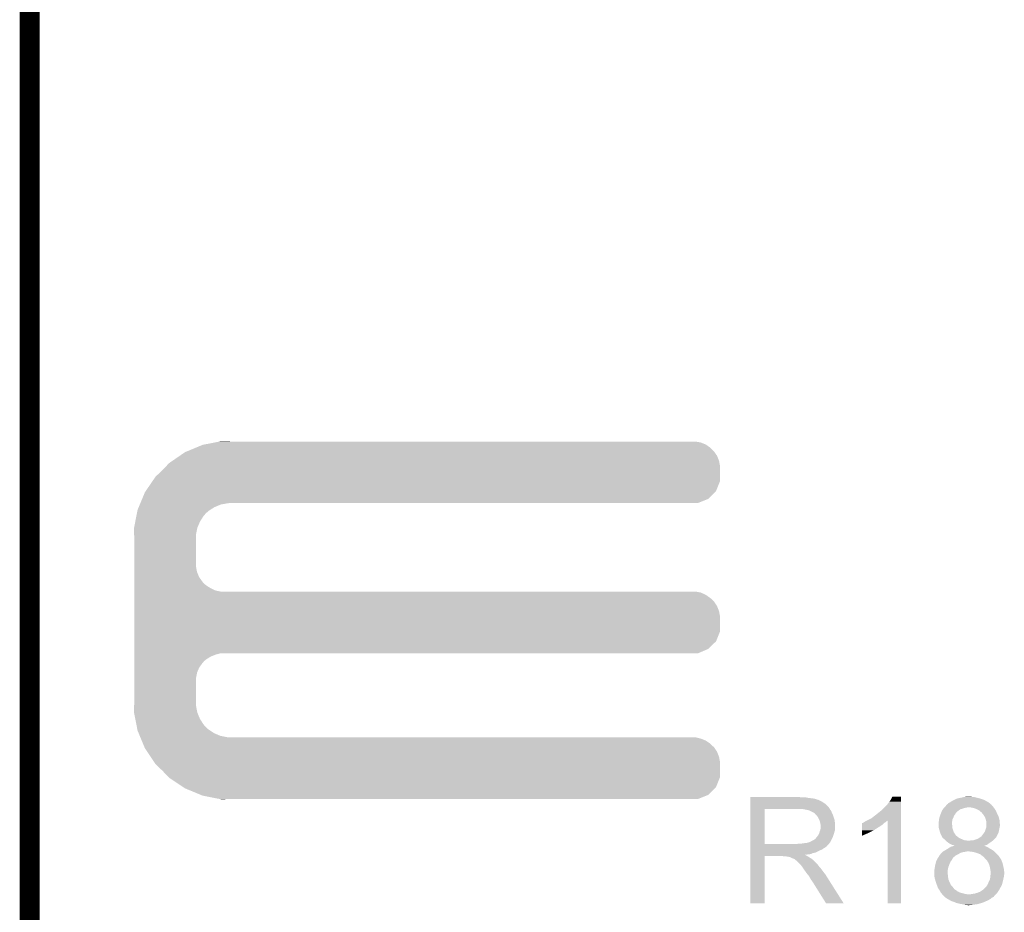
# Model space of a CAD drawing. Extents: x -1.3 to 24.2, y -3.9 to 53.4.
# Tile 20 of 57: x -1.3 to 6.2, y 19.2 to 26.1. Entities that reach past the tile are written whole.
import ezdxf

# ---------------------------------------------------------------- set-up
doc = ezdxf.new("R2010")
doc.units = 0
doc.layers.add('TWO-WIRE_ETH_3_CLICK_V103_GKO', color=9, linetype='CONTINUOUS')
doc.layers.add('TWO-WIRE_ETH_3_CLICK_V103_GTO', color=11, linetype='CONTINUOUS')

msp = doc.modelspace()

# ---------------------------------------------------------------- linework, layer by layer
at = {"layer": 'TWO-WIRE_ETH_3_CLICK_V103_GKO', "const_width": 0.1524}
msp.add_lwpolyline([(-1.27, -3.81), (-1.27, 50.1396)], dxfattribs=at)
at = {"layer": 'TWO-WIRE_ETH_3_CLICK_V103_GTO'}
for points in [[(0.066262, 22.814278), (0.143848, 22.829518), (3.901442, 22.814278), (3.863342, 22.829518)], [(0.143848, 22.829518), (0.18265, 22.83714), (3.863342, 22.829518), (3.822702, 22.83714)], [(0.18265, 22.83714), (0.195582, 22.83968), (0.26924, 22.83714), (0.195582, 22.83968)], [(-0.12192, 22.72792), (-0.08128, 22.75586), (3.9878, 22.72792), (3.968458, 22.75586)], [(-0.08128, 22.75586), (-0.069042, 22.76094), (3.968458, 22.75586), (3.96494, 22.76094)], [(-0.069042, 22.76094), (0.004382, 22.791418), (3.96494, 22.76094), (3.934462, 22.791418)], [(0.004382, 22.791418), (0.053342, 22.81174), (3.934462, 22.791418), (3.905108, 22.81174)], [(0.053342, 22.81174), (0.066262, 22.814278), (3.905108, 22.81174), (3.901442, 22.814278)], [(-0.224974, 22.649178), (-0.203198, 22.67204), (4.01066, 22.649178), (4.006374, 22.67204)], [(-0.203198, 22.67204), (-0.17734, 22.689818), (4.006374, 22.67204), (4.00304, 22.689818)], [(-0.17734, 22.689818), (-0.12192, 22.72792), (4.00304, 22.689818), (3.9878, 22.72792)], [(-0.307338, 22.5679), (-0.254, 22.6187), (4.010658, 22.5679), (4.010658, 22.6187)], [(-0.254, 22.6187), (-0.224974, 22.649178), (4.010658, 22.6187), (4.01066, 22.649178)], [(-0.381702, 22.45868), (-0.329824, 22.534876), (3.980176, 22.45868), (4.010658, 22.534876)], [(-0.329824, 22.534876), (-0.307338, 22.5679), (4.010658, 22.534876), (4.010658, 22.5679)], [(-0.409706, 22.39772), (-0.388618, 22.448522), (3.919216, 22.39772), (3.970018, 22.448522)], [(-0.388618, 22.448522), (-0.381702, 22.45868), (3.970018, 22.448522), (3.980176, 22.45868)], [(-0.422358, 22.36724), (-0.409706, 22.39772), (3.843016, 22.36724), (3.919216, 22.39772)], [(-0.44949, 22.2885), (-0.445996, 22.30628), (0.078738, 22.2885), (0.099058, 22.30628)], [(-0.445996, 22.30628), (-0.444498, 22.313902), (0.099058, 22.30628), (0.110838, 22.313902)], [(-0.444498, 22.313902), (-0.436066, 22.334218), (0.110838, 22.313902), (0.14224, 22.334218)], [(-0.436066, 22.334218), (-0.427632, 22.354538), (0.14224, 22.334218), (0.190498, 22.354538)], [(-0.427632, 22.354538), (-0.423414, 22.3647), (0.190498, 22.354538), (0.24384, 22.3647)], [(-0.423414, 22.3647), (-0.422358, 22.36724), (0.24384, 22.3647), (0.26924, 22.36724)], [(-0.471444, 22.176738), (-0.461964, 22.225), (0.0127, 22.176738), (0.03302, 22.225)], [(-0.461964, 22.225), (-0.453482, 22.268178), (0.03302, 22.225), (0.06096, 22.268178)], [(-0.453482, 22.268178), (-0.44949, 22.2885), (0.06096, 22.268178), (0.078738, 22.2885)], [(-0.47244, 22.171662), (-0.471444, 22.176738), (0.011684, 22.171662), (0.0127, 22.176738)], [(-0.470862, 22.125938), (-0.47244, 22.171662), (0.00254, 22.125938), (0.011684, 22.171662)], [(-0.4699, 22.098), (-0.470862, 22.125938), (0.00254, 22.098), (0.00254, 22.125938)], [(-0.4699, 21.879558), (-0.4699, 22.098), (0.00254, 21.879558), (0.00254, 22.098)], [(-0.4699, 21.838918), (-0.4699, 21.879558), (0.010162, 21.838918), (0.00254, 21.879558)], [(-0.4699, 21.800818), (-0.4699, 21.838918), (0.025402, 21.800818), (0.010162, 21.838918)], [(-0.4699, 21.76526), (-0.4699, 21.800818), (0.0508, 21.76526), (0.025402, 21.800818)], [(-0.4699, 21.750018), (-0.4699, 21.76526), (0.063502, 21.750018), (0.0508, 21.76526)], [(-0.4699, 21.73732), (-0.4699, 21.750018), (0.078742, 21.73732), (0.063502, 21.750018)], [(-0.4699, 21.71446), (-0.4699, 21.73732), (0.114302, 21.71446), (0.078742, 21.73732)], [(-0.4699, 21.69668), (-0.4699, 21.71446), (0.152402, 21.69668), (0.114302, 21.71446)], [(-0.4699, 21.68906), (-0.4699, 21.69668), (0.190502, 21.68906), (0.152402, 21.69668)], [(-0.4699, 21.681438), (-0.4699, 21.68906), (3.863342, 21.681438), (3.822702, 21.68906)], [(-0.4699, 21.663658), (-0.4699, 21.681438), (3.901442, 21.663658), (3.863342, 21.681438)], [(-0.4699, 21.6408), (-0.4699, 21.663658), (3.93446, 21.6408), (3.901442, 21.663658)], [(-0.4699, 21.628102), (-0.4699, 21.6408), (3.949698, 21.628102), (3.93446, 21.6408)], [(-0.4699, 21.612858), (-0.4699, 21.628102), (3.96494, 21.612858), (3.949698, 21.628102)], [(-0.4699, 21.5773), (-0.4699, 21.612858), (3.9878, 21.5773), (3.96494, 21.612858)], [(-0.4699, 21.539198), (-0.4699, 21.5773), (4.00304, 21.539198), (3.9878, 21.5773)], [(-0.4699, 21.498558), (-0.4699, 21.539198), (4.01066, 21.498558), (4.00304, 21.539198)], [(-0.4699, 21.384256), (-0.4699, 21.498558), (4.010658, 21.384256), (4.01066, 21.498558)], [(-0.4699, 21.30806), (-0.4699, 21.384256), (3.980178, 21.30806), (4.010658, 21.384256)], [(-0.4699, 21.249638), (-0.4699, 21.30806), (3.919216, 21.249638), (3.980178, 21.30806)], [(-0.4699, 21.21662), (-0.4699, 21.249638), (3.843016, 21.21662), (3.919216, 21.249638)], [(-0.4699, 21.206458), (-0.4699, 21.21662), (0.152398, 21.206458), (0.190496, 21.21662)], [(-0.4699, 21.191218), (-0.4699, 21.206458), (0.1143, 21.191218), (0.152398, 21.206458)], [(-0.4699, 21.16836), (-0.4699, 21.191218), (0.07874, 21.16836), (0.1143, 21.191218)], [(-0.4699, 21.155658), (-0.4699, 21.16836), (0.063498, 21.155658), (0.07874, 21.16836)], [(-0.4699, 21.14042), (-0.4699, 21.155658), (0.0508, 21.14042), (0.063498, 21.155658)], [(-0.4699, 21.10486), (-0.4699, 21.14042), (0.0254, 21.10486), (0.0508, 21.14042)], [(-0.4699, 21.066758), (-0.4699, 21.10486), (0.01016, 21.066758), (0.0254, 21.10486)], [(-0.4699, 21.026118), (-0.4699, 21.066758), (0.00254, 21.026118), (0.01016, 21.066758)], [(-0.4699, 20.8407), (-0.4699, 21.026118), (0.00254, 20.8407), (0.00254, 21.026118)], [(-0.47244, 20.767042), (-0.470776, 20.815298), (0.011734, 20.767042), (0.00254, 20.815298)], [(-0.470776, 20.815298), (-0.4699, 20.8407), (0.00254, 20.815298), (0.00254, 20.8407)], [(-0.47144, 20.761958), (-0.47244, 20.767042), (0.012702, 20.761958), (0.011734, 20.767042)], [(-0.461962, 20.7137), (-0.47144, 20.761958), (0.033022, 20.7137), (0.012702, 20.761958)], [(-0.453478, 20.670518), (-0.461962, 20.7137), (0.06096, 20.670518), (0.033022, 20.7137)], [(-0.449488, 20.650198), (-0.453478, 20.670518), (0.07874, 20.650198), (0.06096, 20.670518)], [(-0.445996, 20.63242), (-0.449488, 20.650198), (0.099062, 20.63242), (0.07874, 20.650198)], [(-0.4445, 20.624802), (-0.445996, 20.63242), (0.110836, 20.624802), (0.099062, 20.63242)], [(-0.436064, 20.60448), (-0.4445, 20.624802), (0.14224, 20.60448), (0.110836, 20.624802)], [(-0.427628, 20.58416), (-0.436064, 20.60448), (0.190502, 20.58416), (0.14224, 20.60448)], [(-0.423412, 20.574), (-0.427628, 20.58416), (0.243842, 20.574), (0.190502, 20.58416)], [(-0.419194, 20.563838), (-0.423412, 20.574), (3.863342, 20.563838), (3.822702, 20.574)], [(-0.412868, 20.548598), (-0.419194, 20.563838), (3.901442, 20.548598), (3.863342, 20.563838)], [(-0.403378, 20.525738), (-0.412868, 20.548598), (3.934462, 20.525738), (3.901442, 20.548598)], [(-0.397054, 20.5105), (-0.403378, 20.525738), (3.9497, 20.5105), (3.934462, 20.525738)], [(-0.39178, 20.497796), (-0.397054, 20.5105), (3.96494, 20.497796), (3.9497, 20.5105)], [(-0.38862, 20.49018), (-0.39178, 20.497796), (3.969838, 20.49018), (3.96494, 20.497796)], [(-0.369992, 20.46224), (-0.38862, 20.49018), (3.9878, 20.46224), (3.969838, 20.49018)], [(-0.344592, 20.424138), (-0.369992, 20.46224), (4.00304, 20.424138), (3.9878, 20.46224)], [(-0.317498, 20.383498), (-0.344592, 20.424138), (4.01066, 20.383498), (4.00304, 20.424138)], [(-0.30734, 20.36826), (-0.317498, 20.383498), (4.010658, 20.36826), (4.01066, 20.383498)], [(-0.254, 20.31746), (-0.30734, 20.36826), (4.010658, 20.31746), (4.010658, 20.36826)], [(-0.208034, 20.269196), (-0.254, 20.31746), (4.010658, 20.269196), (4.010658, 20.31746)], [(-0.203202, 20.264122), (-0.208034, 20.269196), (4.008628, 20.264122), (4.010658, 20.269196)], [(-0.096518, 20.193), (-0.203202, 20.264122), (3.980176, 20.193), (4.008628, 20.264122)], [(-0.081282, 20.182842), (-0.096518, 20.193), (3.970018, 20.182842), (3.980176, 20.193)], [(0.041106, 20.13204), (-0.081282, 20.182842), (3.919216, 20.13204), (3.970018, 20.182842)], [(0.053338, 20.126962), (0.041106, 20.13204), (3.90652, 20.126962), (3.919216, 20.13204)], [(0.18265, 20.10156), (0.053338, 20.126962), (3.843016, 20.10156), (3.90652, 20.126962)], [(4.24182, 20.11426), (4.241822, 20.1168), (4.627882, 20.11426), (4.617722, 20.1168)], [(4.24182, 20.10918), (4.24182, 20.11426), (4.68884, 20.10918), (4.663442, 20.11426)], [(4.24182, 20.10664), (4.24182, 20.10918), (4.716782, 20.10664), (4.68884, 20.10918)], [(5.31876, 20.099022), (5.328922, 20.119318), (5.394958, 20.099022), (5.39496, 20.119318)], [(5.328922, 20.119318), (5.328934, 20.11934), (5.39496, 20.119318), (5.328934, 20.11934)], [(5.8293, 20.10664), (5.84454, 20.10918), (5.992708, 20.10664), (5.983394, 20.10918)], [(5.84454, 20.10918), (5.855546, 20.11172), (5.983394, 20.10918), (5.97408, 20.11172)], [(5.855546, 20.11172), (5.866552, 20.11426), (5.97408, 20.11172), (5.96392, 20.11426)], [(5.866552, 20.11426), (5.87756, 20.1168), (5.96392, 20.11426), (5.951222, 20.1168)], [(5.87756, 20.1168), (5.895342, 20.11934), (5.941062, 20.1168), (5.930898, 20.11934)], [(0.195578, 20.09902), (0.18265, 20.10156), (0.195578, 20.09902), (0.26924, 20.10156)], [(4.241818, 20.035518), (4.24182, 20.065998), (4.84378, 20.035518), (4.813302, 20.065998)], [(4.241818, 20.02536), (4.241818, 20.035518), (4.850136, 20.02536), (4.84378, 20.035518)], [(4.24182, 20.101558), (4.24182, 20.10664), (4.742182, 20.101558), (4.716782, 20.10664)], [(4.24182, 20.09648), (4.24182, 20.101558), (4.754882, 20.09648), (4.742182, 20.101558)], [(4.24182, 20.093922), (4.24182, 20.09648), (4.76758, 20.093922), (4.754882, 20.09648)], [(4.24182, 20.091396), (4.24182, 20.093922), (4.767596, 20.091396), (4.76758, 20.093922)], [(4.24182, 20.08886), (4.24182, 20.091396), (4.7752, 20.08886), (4.767596, 20.091396)], [(4.24182, 20.08378), (4.24182, 20.08886), (4.785358, 20.08378), (4.7752, 20.08886)], [(4.24182, 20.076162), (4.24182, 20.08378), (4.79806, 20.076162), (4.785358, 20.08378)], [(4.24182, 20.065998), (4.24182, 20.076162), (4.813302, 20.065998), (4.79806, 20.076162)], [(5.24002, 20.01012), (5.29082, 20.060922), (5.394956, 20.01012), (5.394958, 20.060922)], [(5.29082, 20.060922), (5.30606, 20.08124), (5.394958, 20.060922), (5.394958, 20.08124)], [(5.30606, 20.08124), (5.31876, 20.099022), (5.394958, 20.08124), (5.394958, 20.099022)], [(5.719064, 20.0279), (5.723128, 20.03298), (5.8674, 20.0279), (5.882642, 20.03298)], [(5.723128, 20.03298), (5.72516, 20.03552), (5.882642, 20.03298), (5.895342, 20.03552)], [(5.72516, 20.03552), (5.7277, 20.03806), (5.895342, 20.03552), (5.908042, 20.03806)], [(5.7277, 20.03806), (5.73024, 20.0406), (6.102774, 20.03806), (6.10108, 20.0406)], [(5.73024, 20.0406), (5.735322, 20.045682), (6.10108, 20.0406), (6.096, 20.045682)], [(5.735322, 20.045682), (5.739382, 20.05076), (6.096, 20.045682), (6.090922, 20.05076)], [(5.739382, 20.05076), (5.743432, 20.055826), (6.090922, 20.05076), (6.088386, 20.055826)], [(5.743432, 20.055826), (5.743444, 20.05584), (6.088386, 20.055826), (6.085862, 20.05584)], [(5.743444, 20.05584), (5.745468, 20.058372), (6.085862, 20.05584), (6.08584, 20.058372)], [(5.745468, 20.058372), (5.74548, 20.058386), (6.08584, 20.058372), (6.085824, 20.058386)], [(5.74548, 20.058386), (5.745502, 20.06092), (6.085824, 20.058386), (6.082658, 20.06092)], [(5.745502, 20.06092), (5.748024, 20.060922), (6.082658, 20.06092), (6.082654, 20.060922)], [(5.748024, 20.060922), (5.753102, 20.063466), (6.082654, 20.060922), (6.079476, 20.063466)], [(5.753102, 20.063466), (5.755644, 20.06854), (6.079476, 20.063466), (6.073136, 20.06854)], [(5.755644, 20.06854), (5.76326, 20.07362), (6.073136, 20.06854), (6.066788, 20.07362)], [(5.76326, 20.07362), (5.770882, 20.076162), (6.066788, 20.07362), (6.063612, 20.076162)], [(5.770882, 20.076162), (5.774266, 20.0787), (6.063612, 20.076162), (6.06044, 20.0787)], [(5.774266, 20.0787), (5.78104, 20.08378), (6.06044, 20.0787), (6.05028, 20.08378)], [(5.78104, 20.08378), (5.78485, 20.08632), (6.05028, 20.08378), (6.0452, 20.08632)], [(5.78485, 20.08632), (5.78866, 20.08886), (6.0452, 20.08632), (6.040968, 20.08886)], [(5.78866, 20.08886), (5.801362, 20.09394), (6.040968, 20.08886), (6.032502, 20.09394)], [(5.801362, 20.09394), (5.81406, 20.10156), (6.032502, 20.09394), (6.009642, 20.10156)], [(5.81406, 20.10156), (5.82168, 20.1041), (6.009642, 20.10156), (6.00202, 20.1041)], [(5.82168, 20.1041), (5.8293, 20.10664), (6.00202, 20.1041), (5.992708, 20.10664)], [(5.93598, 20.03552), (5.91566, 20.03806), (6.104468, 20.03552), (6.102774, 20.03806)], [(5.94614, 20.03298), (5.93598, 20.03552), (6.10616, 20.03298), (6.104468, 20.03552)], [(5.956298, 20.03044), (5.94614, 20.03298), (6.107976, 20.03044), (6.10616, 20.03298)], [(4.241812, 19.756142), (4.241818, 20.02534), (4.35102, 19.756142), (4.351022, 20.02534)], [(4.241818, 20.02534), (4.241818, 20.02536), (4.351022, 20.02534), (4.60502, 20.02536)], [(4.688834, 20.0152), (4.638042, 20.02536), (4.856492, 20.0152), (4.850136, 20.02536)], [(4.688842, 20.015198), (4.688834, 20.0152), (4.85681, 20.015198), (4.856492, 20.0152)], [(4.68887, 20.015184), (4.688842, 20.015198), (4.859024, 20.015184), (4.85681, 20.015198)], [(4.704078, 20.00758), (4.68887, 20.015184), (4.86156, 20.00758), (4.859024, 20.015184)], [(4.729478, 19.99488), (4.704078, 20.00758), (4.86664, 19.99488), (4.86156, 20.00758)], [(4.729482, 19.994878), (4.729478, 19.99488), (4.866642, 19.994878), (4.86664, 19.99488)], [(4.7371, 19.98979), (4.729482, 19.994878), (4.869186, 19.98979), (4.866642, 19.994878)], [(4.737106, 19.987254), (4.7371, 19.98979), (4.870454, 19.987254), (4.869186, 19.98979)], [(4.744722, 19.979638), (4.737106, 19.987254), (4.874262, 19.979638), (4.870454, 19.987254)], [(4.75234, 19.97202), (4.744722, 19.979638), (4.876438, 19.97202), (4.874262, 19.979638)], [(4.759114, 19.96186), (4.75234, 19.97202), (4.87934, 19.96186), (4.876438, 19.97202)], [(4.7625, 19.956778), (4.759114, 19.96186), (4.881246, 19.956778), (4.87934, 19.96186)], [(5.1689, 19.954242), (5.21462, 19.9898), (5.394954, 19.954242), (5.394956, 19.9898)], [(5.21462, 19.9898), (5.24002, 20.01012), (5.394956, 19.9898), (5.394956, 20.01012)], [(5.68579, 19.946622), (5.6896, 19.961858), (5.788662, 19.946622), (5.796278, 19.961858)], [(5.6896, 19.96186), (5.693834, 19.974562), (5.79628, 19.96186), (5.801362, 19.974562)], [(5.6896, 19.961858), (5.6896, 19.96186), (5.796278, 19.961858), (5.79628, 19.96186)], [(5.693834, 19.974562), (5.69722, 19.98472), (5.801362, 19.974562), (5.808978, 19.98472)], [(5.69722, 19.984722), (5.701284, 19.994882), (5.80898, 19.984722), (5.814066, 19.994882)], [(5.69722, 19.98472), (5.69722, 19.984722), (5.808978, 19.98472), (5.80898, 19.984722)], [(5.701284, 19.994882), (5.702304, 19.997434), (5.814066, 19.994882), (5.81914, 19.997434)], [(5.702304, 19.997434), (5.703316, 19.999966), (5.81914, 19.997434), (5.819148, 19.999966)], [(5.703316, 19.999966), (5.70738, 20.010122), (5.819148, 19.999966), (5.831334, 20.010122)], [(5.70738, 20.010122), (5.708902, 20.01266), (5.831334, 20.010122), (5.83438, 20.01266)], [(5.708902, 20.01266), (5.715, 20.02282), (5.83438, 20.01266), (5.849616, 20.02282)], [(5.715, 20.022822), (5.719064, 20.0279), (5.84962, 20.022822), (5.8674, 20.0279)], [(5.715, 20.02282), (5.715, 20.022822), (5.849616, 20.02282), (5.84962, 20.022822)], [(5.971542, 20.02536), (5.956298, 20.03044), (6.111604, 20.02536), (6.107976, 20.03044)], [(5.98424, 20.01774), (5.971542, 20.02536), (6.117046, 20.01774), (6.111604, 20.02536)], [(5.98932, 20.0152), (5.98424, 20.01774), (6.11886, 20.0152), (6.117046, 20.01774)], [(5.9944, 20.012658), (5.98932, 20.0152), (6.11999, 20.012658), (6.11886, 20.0152)], [(6.00202, 20.00504), (5.9944, 20.012658), (6.123376, 20.00504), (6.11999, 20.012658)], [(6.009642, 19.999956), (6.00202, 20.00504), (6.125636, 19.999956), (6.123376, 20.00504)], [(6.01599, 19.99234), (6.009642, 19.999956), (6.12902, 19.99234), (6.125636, 19.999956)], [(6.02234, 19.98472), (6.01599, 19.99234), (6.132832, 19.98472), (6.12902, 19.99234)], [(6.0325, 19.969478), (6.02234, 19.98472), (6.140452, 19.969478), (6.132832, 19.98472)], [(6.03377, 19.966938), (6.0325, 19.969478), (6.141722, 19.966938), (6.140452, 19.969478)], [(6.04012, 19.954238), (6.03377, 19.966938), (6.144898, 19.954238), (6.141722, 19.966938)], [(4.77012, 19.941538), (4.7625, 19.956778), (4.88696, 19.941538), (4.881246, 19.956778)], [(4.7752, 19.926298), (4.77012, 19.941538), (4.888654, 19.926298), (4.88696, 19.941538)], [(4.776726, 19.918678), (4.7752, 19.926298), (4.8895, 19.918678), (4.888654, 19.926298)], [(4.77774, 19.9136), (4.776726, 19.918678), (4.8895, 19.9136), (4.8895, 19.918678)], [(4.78028, 19.903438), (4.77774, 19.9136), (4.8895, 19.903438), (4.8895, 19.9136)], [(4.78028, 19.878038), (4.78028, 19.903438), (4.8895, 19.878038), (4.8895, 19.903438)], [(5.095242, 19.870418), (5.095244, 19.89582), (5.199378, 19.870418), (5.24002, 19.89582)], [(5.095244, 19.90598), (5.095246, 19.916146), (5.25526, 19.90598), (5.265426, 19.916146)], [(5.095244, 19.89582), (5.095244, 19.90598), (5.24002, 19.89582), (5.25526, 19.90598)], [(5.095246, 19.916146), (5.097782, 19.918678), (5.265426, 19.916146), (5.267958, 19.918678)], [(5.097782, 19.918678), (5.097786, 19.91868), (5.267958, 19.918678), (5.26796, 19.91868)], [(5.097786, 19.91868), (5.102864, 19.918682), (5.26796, 19.91868), (5.267964, 19.918682)], [(5.102864, 19.918682), (5.107942, 19.921222), (5.267964, 19.918682), (5.272198, 19.921222)], [(5.107942, 19.921222), (5.115556, 19.926298), (5.272198, 19.921222), (5.280658, 19.926298)], [(5.115556, 19.926298), (5.123182, 19.93138), (5.280658, 19.926298), (5.28574, 19.93138)], [(5.123182, 19.93138), (5.128256, 19.933918), (5.28574, 19.93138), (5.28828, 19.933918)], [(5.128256, 19.933918), (5.133308, 19.936444), (5.28828, 19.933918), (5.29333, 19.936444)], [(5.133308, 19.936444), (5.1689, 19.954242), (5.394954, 19.936444), (5.394954, 19.954242)], [(5.29336, 19.304022), (5.29333, 19.936444), (5.394938, 19.304022), (5.394954, 19.936444)], [(5.68198, 19.91106), (5.681982, 19.923762), (5.78358, 19.91106), (5.785166, 19.923762)], [(5.68198, 19.908524), (5.68198, 19.91106), (5.78358, 19.908524), (5.78358, 19.91106)], [(5.68198, 19.903444), (5.68198, 19.908524), (5.786118, 19.903444), (5.78358, 19.908524)], [(5.68198, 19.890742), (5.68198, 19.903444), (5.78612, 19.890742), (5.786118, 19.903444)], [(5.68198, 19.888202), (5.68198, 19.890742), (5.786628, 19.888202), (5.78612, 19.890742)], [(5.68452, 19.878042), (5.68198, 19.888202), (5.78866, 19.878042), (5.786628, 19.888202)], [(5.681982, 19.923762), (5.684518, 19.93138), (5.785166, 19.923762), (5.78612, 19.93138)], [(5.684518, 19.93138), (5.68452, 19.931384), (5.78612, 19.93138), (5.78612, 19.931384)], [(5.68452, 19.941542), (5.68579, 19.946622), (5.787814, 19.941542), (5.788662, 19.946622)], [(5.68452, 19.931384), (5.68452, 19.941542), (5.78612, 19.931384), (5.787814, 19.941542)], [(6.0452, 19.938998), (6.04012, 19.954238), (6.148706, 19.938998), (6.144898, 19.954238)], [(6.043384, 19.87296), (6.047014, 19.88566), (6.1468, 19.87296), (6.14934, 19.88566)], [(6.045708, 19.936458), (6.0452, 19.938998), (6.14934, 19.936458), (6.148706, 19.938998)], [(6.04774, 19.926298), (6.045708, 19.936458), (6.14934, 19.926298), (6.14934, 19.936458)], [(6.047014, 19.88566), (6.04774, 19.888196), (6.14934, 19.88566), (6.149974, 19.888196)], [(6.04774, 19.921218), (6.04774, 19.926298), (6.14934, 19.921218), (6.14934, 19.926298)], [(6.04774, 19.905978), (6.04774, 19.921218), (6.15188, 19.905978), (6.14934, 19.921218)], [(6.04774, 19.895818), (6.04774, 19.905978), (6.15188, 19.895818), (6.15188, 19.905978)], [(6.04774, 19.888196), (6.04774, 19.895818), (6.149974, 19.888196), (6.15188, 19.895818)], [(4.739638, 19.79676), (4.7498, 19.80946), (4.86664, 19.79676), (4.872284, 19.80946)], [(4.7498, 19.80946), (4.75742, 19.819618), (4.872284, 19.80946), (4.8768, 19.819618)], [(4.75742, 19.819618), (4.759958, 19.82216), (4.8768, 19.819618), (4.877562, 19.82216)], [(4.759958, 19.82216), (4.77012, 19.842478), (4.877562, 19.82216), (4.883656, 19.842478)], [(4.77012, 19.842478), (4.770754, 19.84502), (4.883656, 19.842478), (4.88442, 19.84502)], [(4.770754, 19.84502), (4.77266, 19.852638), (4.88442, 19.84502), (4.886596, 19.852638)], [(4.77266, 19.852638), (4.77672, 19.862796), (4.886596, 19.852638), (4.8895, 19.862796)], [(4.77672, 19.862796), (4.777738, 19.865338), (4.8895, 19.862796), (4.8895, 19.865338)], [(4.777738, 19.865338), (4.78028, 19.878038), (4.8895, 19.865338), (4.8895, 19.878038)], [(5.09524, 19.84248), (5.095242, 19.8628), (5.14858, 19.84248), (5.189218, 19.8628)], [(5.09524, 19.819654), (5.09524, 19.84248), (5.09524, 19.819654), (5.14858, 19.84248)], [(5.095242, 19.86788), (5.095242, 19.870418), (5.19684, 19.86788), (5.199378, 19.870418)], [(5.095242, 19.8628), (5.095242, 19.86788), (5.189218, 19.8628), (5.19684, 19.86788)], [(5.68706, 19.86788), (5.68452, 19.878042), (5.792048, 19.86788), (5.78866, 19.878042)], [(5.69214, 19.8501), (5.68706, 19.86788), (5.797974, 19.8501), (5.792048, 19.86788)], [(5.692988, 19.84756), (5.69214, 19.8501), (5.79882, 19.84756), (5.797974, 19.8501)], [(5.69722, 19.834862), (5.692988, 19.84756), (5.807286, 19.834862), (5.79882, 19.84756)], [(5.706108, 19.817088), (5.69722, 19.834862), (5.819136, 19.817088), (5.807286, 19.834862)], [(5.706112, 19.81708), (5.706108, 19.817088), (5.821674, 19.81708), (5.819136, 19.817088)], [(5.70865, 19.812002), (5.706112, 19.81708), (5.826758, 19.812002), (5.821674, 19.81708)], [(5.709918, 19.809464), (5.70865, 19.812002), (5.830564, 19.809464), (5.826758, 19.812002)], [(5.70992, 19.806928), (5.709918, 19.809464), (5.834366, 19.806928), (5.830564, 19.809464)], [(5.709932, 19.806918), (5.70992, 19.806928), (5.83438, 19.806918), (5.834366, 19.806928)], [(5.719068, 19.7993), (5.709932, 19.806918), (5.847078, 19.7993), (5.83438, 19.806918)], [(5.9817, 19.79676), (5.996938, 19.80692), (6.111238, 19.79676), (6.121398, 19.80692)], [(5.996938, 19.80692), (6.012172, 19.817076), (6.121398, 19.80692), (6.1272, 19.817076)], [(6.012172, 19.817076), (6.01218, 19.819614), (6.1272, 19.817076), (6.128652, 19.819614)], [(6.01218, 19.819614), (6.017258, 19.824698), (6.128652, 19.819614), (6.131556, 19.824698)], [(6.017258, 19.824698), (6.01726, 19.824702), (6.131556, 19.824698), (6.13156, 19.824702)], [(6.01726, 19.824702), (6.02234, 19.83232), (6.13156, 19.824702), (6.135368, 19.83232)], [(6.02234, 19.83232), (6.028054, 19.83994), (6.135368, 19.83232), (6.13918, 19.83994)], [(6.028054, 19.83994), (6.02996, 19.84248), (6.13918, 19.83994), (6.139904, 19.84248)], [(6.02996, 19.84248), (6.03758, 19.855178), (6.139904, 19.84248), (6.143534, 19.855178)], [(6.03758, 19.855178), (6.038426, 19.857718), (6.143534, 19.855178), (6.14426, 19.857718)], [(6.038426, 19.857718), (6.04266, 19.87042), (6.14426, 19.857718), (6.146376, 19.87042)], [(6.04266, 19.87042), (6.043384, 19.87296), (6.146376, 19.87042), (6.1468, 19.87296)], [(4.24181, 19.74596), (4.241812, 19.748494), (4.833598, 19.74596), (4.83362, 19.748494)], [(4.24181, 19.745946), (4.24181, 19.74596), (4.831074, 19.745946), (4.833598, 19.74596)], [(4.24181, 19.740878), (4.24181, 19.745946), (4.828534, 19.740878), (4.831074, 19.745946)], [(4.24181, 19.738338), (4.24181, 19.740878), (4.82346, 19.738338), (4.828534, 19.740878)], [(4.24181, 19.73326), (4.24181, 19.738338), (4.81838, 19.73326), (4.82346, 19.738338)], [(4.24181, 19.72818), (4.24181, 19.73326), (4.810758, 19.72818), (4.81838, 19.73326)], [(4.241812, 19.75612), (4.241812, 19.756142), (4.592318, 19.75612), (4.35102, 19.756142)], [(4.241812, 19.748494), (4.241812, 19.75612), (4.83362, 19.748494), (4.84124, 19.75612)], [(4.592318, 19.75612), (4.605018, 19.75866), (4.84124, 19.75612), (4.84378, 19.75866)], [(4.622798, 19.75866), (4.65836, 19.76374), (4.84378, 19.75866), (4.847844, 19.76374)], [(4.65836, 19.76374), (4.678678, 19.76628), (4.847844, 19.76374), (4.849876, 19.76628)], [(4.678678, 19.76628), (4.693918, 19.771358), (4.849876, 19.76628), (4.853938, 19.771358)], [(4.693918, 19.771358), (4.696456, 19.77136), (4.853938, 19.771358), (4.85394, 19.77136)], [(4.696456, 19.77136), (4.701538, 19.7739), (4.85394, 19.77136), (4.85521, 19.7739)], [(4.701538, 19.7739), (4.709158, 19.778978), (4.85521, 19.7739), (4.857748, 19.778978)], [(4.709158, 19.778978), (4.729478, 19.78914), (4.857748, 19.778978), (4.86283, 19.78914)], [(4.729478, 19.78914), (4.739638, 19.796758), (4.86283, 19.78914), (4.866638, 19.796758)], [(4.739638, 19.796758), (4.739638, 19.79676), (4.866638, 19.796758), (4.86664, 19.79676)], [(5.72516, 19.79422), (5.719068, 19.7993), (5.85978, 19.79422), (5.847078, 19.7993)], [(5.732778, 19.786602), (5.72516, 19.79422), (5.877558, 19.786602), (5.85978, 19.79422)], [(5.73532, 19.78406), (5.732778, 19.786602), (5.89534, 19.78406), (5.877558, 19.786602)], [(5.73786, 19.78152), (5.73532, 19.78406), (5.91566, 19.78152), (5.89534, 19.78406)], [(5.737862, 19.781518), (5.73786, 19.78152), (6.095362, 19.781518), (6.095364, 19.78152)], [(5.747004, 19.7739), (5.737862, 19.781518), (6.08584, 19.7739), (6.095362, 19.781518)], [(5.7531, 19.76882), (5.747004, 19.7739), (6.07822, 19.76882), (6.08584, 19.7739)], [(5.760722, 19.76374), (5.7531, 19.76882), (6.0706, 19.76374), (6.07822, 19.76882)], [(5.75564, 19.723102), (5.771888, 19.733258), (6.073138, 19.723102), (6.057904, 19.733258)], [(5.768338, 19.758662), (5.760722, 19.76374), (6.06349, 19.758662), (6.0706, 19.76374)], [(5.783578, 19.75104), (5.768338, 19.758662), (6.05282, 19.75104), (6.06349, 19.758662)], [(5.771888, 19.733258), (5.77596, 19.735802), (6.057904, 19.733258), (6.050276, 19.735802)], [(5.77596, 19.735802), (5.785212, 19.73834), (6.050276, 19.735802), (6.042662, 19.73834)], [(5.793738, 19.748502), (5.783578, 19.75104), (6.04608, 19.748502), (6.05282, 19.75104)], [(5.785212, 19.73834), (5.794466, 19.740878), (6.042662, 19.73834), (6.037584, 19.740878)], [(5.798816, 19.745962), (5.793738, 19.748502), (6.039336, 19.745962), (6.04608, 19.748502)], [(5.794466, 19.740878), (5.794474, 19.74088), (6.037584, 19.740878), (6.035046, 19.74088)], [(5.794474, 19.74088), (5.803648, 19.743396), (6.035046, 19.74088), (6.032524, 19.743396)], [(5.801354, 19.743426), (5.798816, 19.745962), (6.032602, 19.743426), (6.039336, 19.745962)], [(5.803736, 19.74342), (5.801354, 19.743426), (6.032586, 19.74342), (6.032602, 19.743426)], [(5.803648, 19.743396), (5.803736, 19.74342), (6.032524, 19.743396), (6.032586, 19.74342)], [(5.918196, 19.78152), (5.925818, 19.784058), (6.095364, 19.78152), (6.098538, 19.784058)], [(5.925818, 19.784058), (5.935978, 19.78406), (6.098538, 19.784058), (6.098538, 19.78406)], [(5.935978, 19.78406), (5.95122, 19.7866), (6.098538, 19.78406), (6.101078, 19.7866)], [(5.95122, 19.7866), (5.9817, 19.79676), (6.101078, 19.7866), (6.111238, 19.79676)], [(4.2418, 19.304022), (4.241808, 19.664658), (4.350998, 19.304022), (4.35102, 19.664658)], [(4.241808, 19.672298), (4.24181, 19.674806), (4.663444, 19.672298), (4.660932, 19.674806)], [(4.241808, 19.669758), (4.241808, 19.672298), (4.668522, 19.669758), (4.663444, 19.672298)], [(4.241808, 19.66468), (4.241808, 19.669758), (4.676142, 19.66468), (4.668522, 19.669758)], [(4.241808, 19.664658), (4.241808, 19.66468), (4.35102, 19.664658), (4.488178, 19.66468)], [(4.24181, 19.723098), (4.24181, 19.72818), (4.8006, 19.723098), (4.810758, 19.72818)], [(4.24181, 19.71548), (4.24181, 19.723098), (4.792976, 19.71548), (4.8006, 19.723098)], [(4.24181, 19.70532), (4.24181, 19.71548), (4.76758, 19.70532), (4.792976, 19.71548)], [(4.24181, 19.69008), (4.24181, 19.70532), (4.737096, 19.69008), (4.76758, 19.70532)], [(4.24181, 19.687538), (4.24181, 19.69008), (4.719318, 19.687538), (4.737096, 19.69008)], [(4.24181, 19.67992), (4.24181, 19.687538), (4.704076, 19.67992), (4.719318, 19.687538)], [(4.24181, 19.67738), (4.24181, 19.67992), (4.68376, 19.67738), (4.704076, 19.67992)], [(4.24181, 19.674806), (4.24181, 19.67738), (4.660932, 19.674806), (4.68376, 19.67738)], [(4.500878, 19.66214), (4.488178, 19.66468), (4.68122, 19.66214), (4.676142, 19.66468)], [(4.523736, 19.659602), (4.518656, 19.66214), (4.686296, 19.659602), (4.68122, 19.66214)], [(4.533898, 19.6596), (4.523736, 19.659602), (4.686298, 19.6596), (4.686296, 19.659602)], [(4.55168, 19.654522), (4.533898, 19.6596), (4.694424, 19.654522), (4.686298, 19.6596)], [(5.680074, 19.65452), (5.689598, 19.669762), (5.79628, 19.65452), (5.814064, 19.669762)], [(5.689598, 19.669762), (5.6896, 19.669764), (5.814064, 19.669762), (5.814066, 19.669764)], [(5.6896, 19.669764), (5.689622, 19.6723), (5.814066, 19.669764), (5.819138, 19.6723)], [(5.689622, 19.6723), (5.692146, 19.672314), (5.819138, 19.6723), (5.819166, 19.672314)], [(5.692146, 19.672314), (5.694682, 19.67738), (5.819166, 19.672314), (5.829298, 19.67738)], [(5.694682, 19.67738), (5.69722, 19.67992), (5.829298, 19.67738), (5.834378, 19.67992)], [(5.69722, 19.67992), (5.707382, 19.690082), (5.834378, 19.67992), (5.852164, 19.690082)], [(5.707382, 19.690082), (5.71246, 19.69516), (5.852164, 19.690082), (5.87248, 19.69516)], [(5.71246, 19.69516), (5.715, 19.6977), (5.87248, 19.69516), (5.88772, 19.6977)], [(5.715, 19.6977), (5.71754, 19.70024), (5.88772, 19.6977), (5.900422, 19.70024)], [(5.71754, 19.70024), (5.717542, 19.700242), (6.1087, 19.70024), (6.108698, 19.700242)], [(5.717542, 19.700242), (5.73532, 19.7104), (6.108698, 19.700242), (6.094478, 19.7104)], [(5.73532, 19.7104), (5.739382, 19.71294), (6.094478, 19.7104), (6.090922, 19.71294)], [(5.739382, 19.71294), (5.75564, 19.723102), (6.090922, 19.71294), (6.073138, 19.723102)], [(5.91314, 19.700238), (5.91312, 19.70024), (6.108702, 19.700238), (6.1087, 19.70024)], [(5.93852, 19.6977), (5.91314, 19.700238), (6.11124, 19.6977), (6.108702, 19.700238)], [(5.96138, 19.692618), (5.93852, 19.6977), (6.116322, 19.692618), (6.11124, 19.6977)], [(5.984238, 19.685), (5.96138, 19.692618), (6.123938, 19.685), (6.116322, 19.692618)], [(6.00202, 19.677378), (5.984238, 19.685), (6.13156, 19.677378), (6.123938, 19.685)], [(6.01472, 19.66722), (6.00202, 19.677378), (6.141716, 19.66722), (6.13156, 19.677378)], [(6.018116, 19.664674), (6.01472, 19.66722), (6.14426, 19.664674), (6.141716, 19.66722)], [(6.021502, 19.662134), (6.018116, 19.664674), (6.144264, 19.662134), (6.14426, 19.664674)], [(6.02488, 19.6596), (6.021502, 19.662134), (6.145954, 19.6596), (6.144264, 19.662134)], [(6.032486, 19.65452), (6.02488, 19.6596), (6.14934, 19.65452), (6.145954, 19.6596)], [(4.559296, 19.649442), (4.55168, 19.654522), (4.702552, 19.649442), (4.694424, 19.654522)], [(4.56692, 19.6469), (4.559296, 19.649442), (4.706618, 19.6469), (4.702552, 19.649442)], [(4.574538, 19.64436), (4.56692, 19.6469), (4.710006, 19.64436), (4.706618, 19.6469)], [(4.579616, 19.641822), (4.574538, 19.64436), (4.71339, 19.641822), (4.710006, 19.64436)], [(4.58216, 19.639282), (4.579616, 19.641822), (4.716776, 19.639282), (4.71339, 19.641822)], [(4.592318, 19.63166), (4.58216, 19.639282), (4.726938, 19.63166), (4.716776, 19.639282)], [(4.59232, 19.631658), (4.592318, 19.63166), (4.72694, 19.631658), (4.726938, 19.63166)], [(4.620258, 19.60372), (4.59232, 19.631658), (4.75488, 19.60372), (4.72694, 19.631658)], [(4.632958, 19.59102), (4.620258, 19.60372), (4.763952, 19.59102), (4.75488, 19.60372)], [(4.635498, 19.585944), (4.632958, 19.59102), (4.767578, 19.585944), (4.763952, 19.59102)], [(4.635502, 19.58594), (4.635498, 19.585944), (4.76758, 19.58594), (4.767578, 19.585944)], [(4.638038, 19.583402), (4.635502, 19.58594), (4.769756, 19.583402), (4.76758, 19.58594)], [(4.6482, 19.568162), (4.638038, 19.583402), (4.78282, 19.568162), (4.769756, 19.583402)], [(5.6515, 19.565622), (5.65404, 19.583398), (5.753734, 19.565622), (5.75818, 19.583398)], [(5.65404, 19.583402), (5.658554, 19.60372), (5.758182, 19.583402), (5.7658, 19.60372)], [(5.65404, 19.583398), (5.65404, 19.583402), (5.75818, 19.583398), (5.758182, 19.583402)], [(5.658554, 19.60372), (5.65912, 19.60626), (5.7658, 19.60372), (5.766888, 19.60626)], [(5.65912, 19.60626), (5.662928, 19.6215), (5.766888, 19.60626), (5.773422, 19.6215)], [(5.662928, 19.6215), (5.6642, 19.626582), (5.773422, 19.6215), (5.777486, 19.626582)], [(5.6642, 19.626582), (5.668432, 19.634202), (5.777486, 19.626582), (5.783582, 19.634202)], [(5.668432, 19.634202), (5.674078, 19.644362), (5.783582, 19.634202), (5.788662, 19.644362)], [(5.674078, 19.644362), (5.6769, 19.64944), (5.788662, 19.644362), (5.792046, 19.64944)], [(5.6769, 19.64944), (5.678488, 19.651982), (5.792046, 19.64944), (5.793742, 19.651982)], [(5.678488, 19.651982), (5.680074, 19.65452), (5.793742, 19.651982), (5.79628, 19.65452)], [(6.0325, 19.65451), (6.032486, 19.65452), (6.149348, 19.65451), (6.14934, 19.65452)], [(6.032506, 19.651974), (6.0325, 19.65451), (6.15125, 19.651974), (6.149348, 19.65451)], [(6.040122, 19.644358), (6.032506, 19.651974), (6.15696, 19.644358), (6.15125, 19.651974)], [(6.05028, 19.634198), (6.040122, 19.644358), (6.162042, 19.634198), (6.15696, 19.644358)], [(6.053456, 19.62912), (6.05028, 19.634198), (6.16458, 19.62912), (6.162042, 19.634198)], [(6.06298, 19.613882), (6.053456, 19.62912), (6.170294, 19.613882), (6.16458, 19.62912)], [(6.064886, 19.608798), (6.06298, 19.613882), (6.1722, 19.608798), (6.170294, 19.613882)], [(6.070598, 19.593562), (6.064886, 19.608798), (6.175586, 19.593562), (6.1722, 19.608798)], [(6.07568, 19.575778), (6.070598, 19.593562), (6.179538, 19.575778), (6.175586, 19.593562)], [(4.6482, 19.56816), (4.6482, 19.568162), (4.782822, 19.56816), (4.78282, 19.568162)], [(4.662714, 19.54784), (4.6482, 19.56816), (4.79806, 19.54784), (4.782822, 19.56816)], [(4.6736, 19.532598), (4.662714, 19.54784), (4.809916, 19.532598), (4.79806, 19.54784)], [(4.680132, 19.52498), (4.6736, 19.532598), (4.81584, 19.52498), (4.809916, 19.532598)], [(4.68884, 19.51482), (4.680132, 19.52498), (4.822262, 19.51482), (4.81584, 19.52498)], [(4.699, 19.49704), (4.68884, 19.51482), (4.8335, 19.49704), (4.822262, 19.51482)], [(5.64896, 19.53768), (5.648962, 19.558002), (5.75056, 19.53768), (5.752592, 19.558002)], [(5.64896, 19.530064), (5.64896, 19.53768), (5.75056, 19.530064), (5.75056, 19.53768)], [(5.64896, 19.522442), (5.64896, 19.530064), (5.753098, 19.522442), (5.75056, 19.530064)], [(5.64896, 19.519902), (5.64896, 19.522442), (5.7531, 19.519902), (5.753098, 19.522442)], [(5.649914, 19.512282), (5.64896, 19.519902), (5.7531, 19.512282), (5.7531, 19.519902)], [(5.648962, 19.558002), (5.650652, 19.56308), (5.752592, 19.558002), (5.7531, 19.56308)], [(5.6515, 19.499582), (5.649914, 19.512282), (5.75564, 19.499582), (5.7531, 19.512282)], [(5.650652, 19.56308), (5.6515, 19.565622), (5.7531, 19.56308), (5.753734, 19.565622)], [(6.077496, 19.563078), (6.07568, 19.575778), (6.18236, 19.563078), (6.179538, 19.575778)], [(6.07709, 19.49958), (6.078218, 19.509738), (6.17982, 19.49958), (6.18236, 19.509738)], [(6.07822, 19.558002), (6.077496, 19.563078), (6.182822, 19.558002), (6.18236, 19.563078)], [(6.078218, 19.509738), (6.07822, 19.50974), (6.18236, 19.509738), (6.18236, 19.50974)], [(6.08076, 19.545298), (6.07822, 19.558002), (6.183978, 19.545298), (6.182822, 19.558002)], [(6.07822, 19.50974), (6.07898, 19.517356), (6.18236, 19.50974), (6.18236, 19.517356)], [(6.07898, 19.517356), (6.079742, 19.524978), (6.18236, 19.517356), (6.184898, 19.524978)], [(6.079742, 19.524978), (6.08076, 19.53514), (6.184898, 19.524978), (6.184898, 19.53514)], [(6.08076, 19.535142), (6.08076, 19.545298), (6.1849, 19.535142), (6.183978, 19.545298)], [(6.08076, 19.53514), (6.08076, 19.535142), (6.184898, 19.53514), (6.1849, 19.535142)], [(4.70662, 19.484338), (4.699, 19.49704), (4.841526, 19.484338), (4.8335, 19.49704)], [(4.709158, 19.479264), (4.70662, 19.484338), (4.844734, 19.479264), (4.841526, 19.484338)], [(4.714238, 19.474182), (4.709158, 19.479264), (4.847946, 19.474182), (4.844734, 19.479264)], [(4.820918, 19.30401), (4.714238, 19.474182), (4.955494, 19.30401), (4.847946, 19.474182)], [(5.651502, 19.49958), (5.6515, 19.499582), (5.75564, 19.49958), (5.75564, 19.499582)], [(5.655856, 19.484342), (5.651502, 19.49958), (5.75818, 19.484342), (5.75564, 19.49958)], [(5.659486, 19.47164), (5.655856, 19.484342), (5.76326, 19.47164), (5.75818, 19.484342)], [(5.661662, 19.46402), (5.659486, 19.47164), (5.76707, 19.46402), (5.76326, 19.47164)], [(5.664432, 19.456404), (5.661662, 19.46402), (5.770878, 19.456404), (5.76707, 19.46402)], [(5.665356, 19.453864), (5.664432, 19.456404), (5.77088, 19.453864), (5.770878, 19.456404)], [(5.667204, 19.448782), (5.665356, 19.453864), (5.77342, 19.448782), (5.77088, 19.453864)], [(5.669974, 19.44116), (5.667204, 19.448782), (5.7785, 19.44116), (5.77342, 19.448782)], [(5.67182, 19.43608), (5.669974, 19.44116), (5.78358, 19.43608), (5.7785, 19.44116)], [(5.672668, 19.43354), (5.67182, 19.43608), (5.786118, 19.43354), (5.78358, 19.43608)], [(5.676054, 19.42338), (5.672668, 19.43354), (5.79374, 19.42338), (5.786118, 19.43354)], [(6.042658, 19.42592), (6.04647, 19.431002), (6.15645, 19.42592), (6.1595, 19.431002)], [(6.04647, 19.431002), (6.05028, 19.43608), (6.1595, 19.431002), (6.162038, 19.43608)], [(6.05028, 19.43608), (6.056376, 19.44624), (6.162038, 19.43608), (6.16712, 19.44624)], [(6.056376, 19.44624), (6.0579, 19.44878), (6.16712, 19.44624), (6.167812, 19.44878)], [(6.0579, 19.44878), (6.06552, 19.46656), (6.167812, 19.44878), (6.17266, 19.46656)], [(6.06552, 19.46656), (6.069328, 19.47418), (6.17266, 19.46656), (6.17474, 19.47418)], [(6.069328, 19.47418), (6.075678, 19.486878), (6.17474, 19.47418), (6.177278, 19.486878)], [(6.075678, 19.486878), (6.07709, 19.49958), (6.177278, 19.486878), (6.17982, 19.49958)], [(5.6769, 19.420842), (5.676054, 19.42338), (5.795772, 19.420842), (5.79374, 19.42338)], [(5.684518, 19.410684), (5.6769, 19.420842), (5.803898, 19.410684), (5.795772, 19.420842)], [(5.68452, 19.41068), (5.684518, 19.410684), (5.803906, 19.41068), (5.803898, 19.410684)], [(5.689092, 19.403062), (5.68452, 19.41068), (5.816598, 19.403062), (5.803906, 19.41068)], [(5.69214, 19.397978), (5.689092, 19.403062), (5.822954, 19.397978), (5.816598, 19.403062)], [(5.694678, 19.392904), (5.69214, 19.397978), (5.829296, 19.392904), (5.822954, 19.397978)], [(5.69468, 19.3929), (5.694678, 19.392904), (5.831836, 19.3929), (5.829296, 19.392904)], [(5.69595, 19.39036), (5.69468, 19.3929), (5.836918, 19.39036), (5.831836, 19.3929)], [(5.697218, 19.387824), (5.69595, 19.39036), (5.840724, 19.387824), (5.836918, 19.39036)], [(5.69976, 19.385282), (5.697218, 19.387824), (5.844536, 19.385282), (5.840724, 19.387824)], [(5.702302, 19.38274), (5.69976, 19.385282), (5.8547, 19.38274), (5.844536, 19.385282)], [(5.704838, 19.380202), (5.702302, 19.38274), (5.86739, 19.380202), (5.8547, 19.38274)], [(5.70484, 19.3802), (5.704838, 19.380202), (5.867398, 19.3802), (5.86739, 19.380202)], [(5.708226, 19.375122), (5.70484, 19.3802), (5.882638, 19.375122), (5.867398, 19.3802)], [(5.70992, 19.37258), (5.708226, 19.375122), (5.90042, 19.37258), (5.882638, 19.375122)], [(5.725164, 19.357336), (5.70992, 19.37258), (6.106158, 19.357336), (6.1214, 19.37258)], [(5.73024, 19.35226), (5.725164, 19.357336), (6.103612, 19.35226), (6.106158, 19.357336)], [(5.928358, 19.37258), (5.941062, 19.37512), (6.1214, 19.37258), (6.12394, 19.37512)], [(5.941062, 19.37512), (5.958838, 19.37766), (6.12394, 19.37512), (6.125972, 19.37766)], [(5.958838, 19.37766), (5.976622, 19.382742), (6.125972, 19.37766), (6.130036, 19.382742)], [(5.976622, 19.382742), (5.990166, 19.38782), (6.130036, 19.382742), (6.1341, 19.38782)], [(5.990166, 19.38782), (5.996942, 19.39036), (6.1341, 19.38782), (6.135792, 19.39036)], [(5.996942, 19.39036), (6.017254, 19.403058), (6.135792, 19.39036), (6.144258, 19.403058)], [(6.017254, 19.403058), (6.017258, 19.40306), (6.144258, 19.403058), (6.144258, 19.40306)], [(6.017258, 19.40306), (6.03504, 19.4183), (6.144258, 19.40306), (6.15188, 19.4183)], [(6.03504, 19.4183), (6.042658, 19.42592), (6.15188, 19.4183), (6.15645, 19.42592)], [(4.350998, 19.304), (4.2418, 19.304022), (4.350998, 19.304), (4.350998, 19.304022)], [(4.9555, 19.304), (4.955494, 19.30401), (4.9555, 19.304), (4.820918, 19.30401)], [(5.394938, 19.304), (5.29336, 19.304022), (5.394938, 19.304), (5.394938, 19.304022)], [(5.732782, 19.349718), (5.73024, 19.35226), (6.095996, 19.349718), (6.103612, 19.35226)], [(5.735318, 19.347182), (5.732782, 19.349718), (6.092192, 19.347182), (6.095996, 19.349718)], [(5.739134, 19.344638), (5.735318, 19.347182), (6.088378, 19.344638), (6.092192, 19.347182)], [(5.75056, 19.33702), (5.739134, 19.344638), (6.080758, 19.33702), (6.088378, 19.344638)], [(5.750564, 19.337018), (5.75056, 19.33702), (6.080756, 19.337018), (6.080758, 19.33702)], [(5.759452, 19.33194), (5.750564, 19.337018), (6.070602, 19.33194), (6.080756, 19.337018)], [(5.768342, 19.32686), (5.759452, 19.33194), (6.062134, 19.32686), (6.070602, 19.33194)], [(5.773422, 19.32432), (5.768342, 19.32686), (6.057902, 19.32432), (6.062134, 19.32686)], [(5.78358, 19.31924), (5.773422, 19.32432), (6.0452, 19.31924), (6.057902, 19.32432)], [(5.79882, 19.31416), (5.78358, 19.31924), (6.035038, 19.31416), (6.0452, 19.31924)], [(5.804748, 19.31162), (5.79882, 19.31416), (6.029958, 19.31162), (6.035038, 19.31416)], [(5.816598, 19.306542), (5.804748, 19.31162), (6.014724, 19.306542), (6.029958, 19.31162)], [(5.816606, 19.30654), (5.816598, 19.306542), (6.01472, 19.30654), (6.014724, 19.306542)], [(5.84708, 19.29892), (5.816606, 19.30654), (5.988048, 19.29892), (6.01472, 19.30654)], [(5.86232, 19.29638), (5.84708, 19.29892), (5.979158, 19.29638), (5.988048, 19.29892)], [(5.87502, 19.29384), (5.86232, 19.29638), (5.958838, 19.29384), (5.979158, 19.29638)], [(5.885178, 19.2913), (5.87502, 19.29384), (5.93852, 19.2913), (5.958838, 19.29384)], [(5.905498, 19.28876), (5.895338, 19.2913), (5.915658, 19.28876), (5.93852, 19.2913)]]:
    msp.add_solid(points, dxfattribs=at)

doc.saveas('drawing.dxf')
